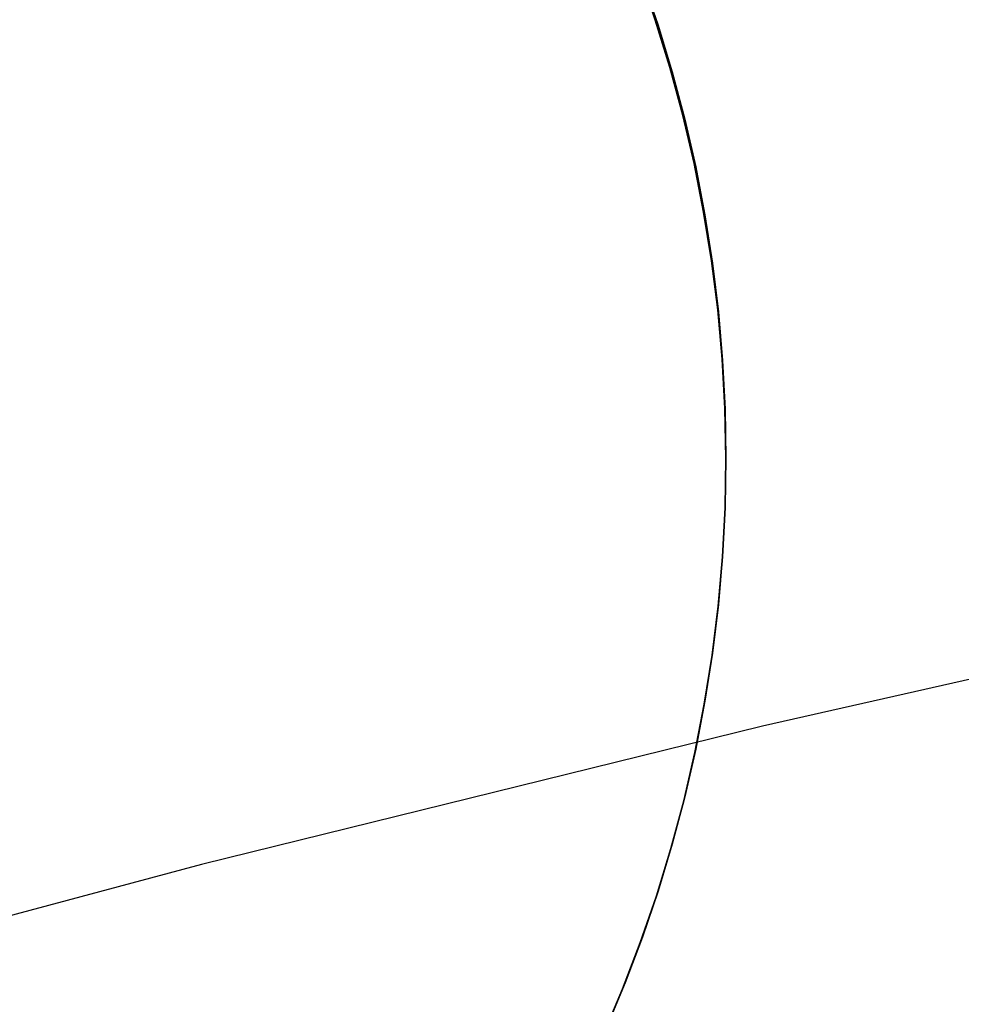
# Model space of a CAD drawing. Header units: millimetres. Extents: x -273 to 273, y -240 to 302.
# Tile 104 of 256: x -142.12 to -133.48, y 147.28 to 156.32. Entities that reach past the tile are written whole.
import ezdxf

# ---------------------------------------------------------------- set-up
doc = ezdxf.new("R2010")
doc.units = ezdxf.units.MM
doc.header["$MEASUREMENT"] = 0
doc.layers.add('IGES level 1', color=7, linetype='Continuous', true_color=0x3e413d)
doc.layers.add('IGES level 2', color=7, linetype='Continuous', true_color=0x008000)

msp = doc.modelspace()

# ---------------------------------------------------------------- linework, layer by layer
at = {"layer": 'IGES level 1'}
for p, q in [((-136.2835, 156.3108, 410.2514), (-136.4324, 156.7399, 410.2513)), ((-136.4324, 156.7399, 410.2513), (-136.2835, 156.3108, 410.2514)), ((-136.2835, 156.3108, 406.8534), (-136.4323, 156.7399, 406.8534)), ((-136.4323, 156.7399, 406.8534), (-136.2835, 156.3108, 406.8534)), ((-136.4022, 156.6912, 409.414), (-136.2576, 156.2663, 409.414)), ((-136.1497, 155.8767, 410.2525), (-136.2835, 156.3108, 410.2514)), ((-136.1496, 155.8767, 406.8546), (-136.2835, 156.3108, 406.8534)), ((-136.2835, 156.3108, 410.2514), (-136.1497, 155.8767, 410.2525)), ((-136.2835, 156.3108, 406.8534), (-136.1496, 155.8767, 406.8546)), ((-136.2576, 156.2663, 409.414), (-136.1278, 155.8368, 409.414)), ((-136.0311, 155.4383, 410.2547), (-136.1497, 155.8767, 410.2525)), ((-136.1497, 155.8767, 410.2525), (-136.0311, 155.4383, 410.2547)), ((-136.031, 155.4383, 406.8569), (-136.1496, 155.8767, 406.8546)), ((-136.1496, 155.8767, 406.8546), (-136.031, 155.4383, 406.8569)), ((-136.1278, 155.8368, 409.414), (-136.0129, 155.4029, 409.414)), ((-135.9277, 154.9961, 410.2581), (-136.0311, 155.4383, 410.2547)), ((-136.0311, 155.4383, 410.2547), (-135.9277, 154.9961, 410.2581)), ((-135.9277, 154.996, 406.8602), (-136.031, 155.4383, 406.8569)), ((-136.031, 155.4383, 406.8569), (-135.9277, 154.996, 406.8602)), ((-136.0129, 155.4029, 409.414), (-135.913, 154.9654, 409.414)), ((-135.8398, 154.5505, 410.2625), (-135.9277, 154.9961, 410.2581)), ((-135.9277, 154.9961, 410.2581), (-135.8398, 154.5505, 410.2625)), ((-135.8398, 154.5505, 406.8646), (-135.9277, 154.996, 406.8602)), ((-135.9277, 154.996, 406.8602), (-135.8398, 154.5505, 406.8646)), ((-135.913, 154.9654, 409.414), (-135.8283, 154.5247, 409.414)), ((-135.7675, 154.1021, 410.268), (-135.8398, 154.5505, 410.2625)), ((-135.7675, 154.1021, 406.8702), (-135.8398, 154.5505, 406.8646)), ((-135.8398, 154.5505, 410.2625), (-135.7675, 154.1021, 410.268)), ((-135.8398, 154.5505, 406.8646), (-135.7675, 154.1021, 406.8702)), ((-135.8283, 154.5247, 409.414), (-135.7589, 154.0813, 409.414)), ((-135.7108, 153.6515, 410.2746), (-135.7675, 154.1021, 410.268)), ((-135.7108, 153.6515, 406.8768), (-135.7675, 154.1021, 406.8702)), ((-135.7675, 154.1021, 410.268), (-135.7108, 153.6515, 410.2746)), ((-135.7675, 154.1021, 406.8702), (-135.7108, 153.6515, 406.8768)), ((-135.7589, 154.0813, 409.414), (-135.7048, 153.6358, 409.414)), ((-135.6698, 153.1992, 410.2822), (-135.7108, 153.6515, 410.2746)), ((-135.6698, 153.1992, 406.8844), (-135.7108, 153.6515, 406.8768)), ((-135.7108, 153.6515, 410.2746), (-135.6698, 153.1992, 410.2822)), ((-135.7108, 153.6515, 406.8768), (-135.6698, 153.1992, 406.8844)), ((-135.7048, 153.6358, 409.414), (-135.6661, 153.1887, 409.414)), ((-135.6446, 152.7458, 410.2909), (-135.6698, 153.1992, 410.2822)), ((-135.6446, 152.7458, 406.8931), (-135.6698, 153.1992, 406.8844)), ((-135.6698, 153.1992, 410.2822), (-135.6446, 152.7458, 410.2909)), ((-135.6698, 153.1992, 406.8844), (-135.6446, 152.7458, 406.8931)), ((-135.6661, 153.1887, 409.414), (-135.6429, 152.7405, 409.414)), ((-135.6352, 152.2918, 410.3007), (-135.6446, 152.7458, 410.2909)), ((-135.6352, 152.2918, 406.9029), (-135.6446, 152.7458, 406.8931)), ((-135.6446, 152.7458, 410.2909), (-135.6352, 152.2918, 410.3007)), ((-135.6446, 152.7458, 406.8931), (-135.6352, 152.2918, 406.9029)), ((-135.6429, 152.7405, 409.414), (-135.6352, 152.2918, 409.414)), ((-135.6435, 151.8378, 410.309), (-135.6352, 152.2918, 410.3007)), ((-135.6435, 151.8378, 406.9112), (-135.6352, 152.2918, 406.9029)), ((-135.6352, 152.2918, 410.3007), (-135.6435, 151.8378, 410.309)), ((-135.6352, 152.2918, 406.9029), (-135.6435, 151.8378, 406.9112)), ((-135.6352, 152.2918, 409.48), (-135.6429, 151.8431, 409.48)), ((-135.6352, 152.2918, 410.3007), (-135.6352, 152.2918, 406.9029)), ((-135.6352, 152.2918, 406.9029), (-135.6352, 152.2918, 410.3007)), ((-135.6675, 151.3844, 410.3184), (-135.6435, 151.8378, 410.309)), ((-135.6675, 151.3844, 406.9206), (-135.6435, 151.8378, 406.9112)), ((-135.6435, 151.8378, 410.309), (-135.6675, 151.3844, 410.3184)), ((-135.6435, 151.8378, 406.9112), (-135.6675, 151.3844, 406.9206)), ((-135.6429, 151.8431, 409.48), (-135.6661, 151.3949, 409.48)), ((-135.7074, 150.9321, 410.3287), (-135.6675, 151.3844, 410.3184)), ((-135.7074, 150.9321, 406.9309), (-135.6675, 151.3844, 406.9206)), ((-135.6675, 151.3844, 410.3184), (-135.7074, 150.9321, 410.3287)), ((-135.6675, 151.3844, 406.9206), (-135.7074, 150.9321, 406.9309)), ((-135.6661, 151.3949, 409.48), (-135.7048, 150.9478, 409.48)), ((-135.763, 150.4815, 410.3401), (-135.7074, 150.9321, 410.3287)), ((-135.7074, 150.9321, 410.3287), (-135.763, 150.4815, 410.3401)), ((-135.7629, 150.4815, 406.9423), (-135.7074, 150.9321, 406.9309)), ((-135.7074, 150.9321, 406.9309), (-135.7629, 150.4815, 406.9423)), ((-135.7048, 150.9478, 409.48), (-135.7589, 150.5023, 409.48)), ((-135.8342, 150.0331, 410.3524), (-135.763, 150.4815, 410.3401)), ((-135.763, 150.4815, 410.3401), (-135.8342, 150.0331, 410.3524)), ((-135.8341, 150.0331, 406.9546), (-135.7629, 150.4815, 406.9423)), ((-135.7629, 150.4815, 406.9423), (-135.8341, 150.0331, 406.9546)), ((-135.7589, 150.5023, 409.48), (-135.8283, 150.059, 409.48)), ((-135.8283, 150.059, 409.48), (-135.913, 149.6183, 409.48)), ((-135.9209, 149.5875, 410.3658), (-135.8342, 150.0331, 410.3524)), ((-135.9209, 149.5875, 406.9679), (-135.8341, 150.0331, 406.9546)), ((-135.8342, 150.0331, 410.3524), (-135.9209, 149.5875, 410.3658)), ((-135.8341, 150.0331, 406.9546), (-135.9209, 149.5875, 406.9679)), ((-135.913, 149.6183, 409.48), (-136.0129, 149.1807, 409.48)), ((-136.0231, 149.1452, 410.3801), (-135.9209, 149.5875, 410.3658)), ((-136.0231, 149.1453, 406.9822), (-135.9209, 149.5875, 406.9679)), ((-135.9209, 149.5875, 410.3658), (-136.0231, 149.1452, 410.38)), ((-135.9209, 149.5875, 406.9679), (-136.0231, 149.1453, 406.9822)), ((-136.0129, 149.1807, 409.48), (-136.1278, 148.7469, 409.48)), ((-136.1407, 148.7068, 410.3953), (-136.0231, 149.1452, 410.3801)), ((-136.0231, 149.1452, 410.38), (-136.1407, 148.7068, 410.3953)), ((-136.1406, 148.7068, 406.9974), (-136.0231, 149.1453, 406.9822)), ((-136.0231, 149.1453, 406.9822), (-136.1406, 148.7068, 406.9974)), ((-136.2734, 148.2728, 410.4114), (-136.1407, 148.7068, 410.3953)), ((-136.1407, 148.7068, 410.3953), (-136.2734, 148.2728, 410.4114)), ((-136.2733, 148.2728, 407.0135), (-136.1406, 148.7068, 406.9974)), ((-136.1406, 148.7068, 406.9974), (-136.2733, 148.2728, 407.0135)), ((-136.1278, 148.7469, 409.48), (-136.2576, 148.3173, 409.48)), ((-136.4211, 147.8437, 410.4285), (-136.2734, 148.2728, 410.4114)), ((-136.4211, 147.8437, 407.0305), (-136.2733, 148.2728, 407.0135)), ((-136.2734, 148.2728, 410.4114), (-136.4211, 147.8437, 410.4285)), ((-136.2733, 148.2728, 407.0135), (-136.4211, 147.8437, 407.0305)), ((-136.2576, 148.3173, 409.48), (-136.4022, 147.8925, 409.48)), ((-136.4022, 147.8925, 409.48), (-136.5613, 147.4729, 409.48)), ((-136.5837, 147.42, 410.4464), (-136.4211, 147.8437, 410.4285)), ((-136.5837, 147.42, 407.0484), (-136.4211, 147.8437, 407.0305)), ((-136.4211, 147.8437, 410.4285), (-136.5837, 147.42, 410.4464)), ((-136.4211, 147.8437, 407.0305), (-136.5837, 147.42, 407.0484)), ((-136.5613, 147.4729, 409.48), (-136.7349, 147.059, 409.48)), ((-136.7609, 147.0023, 410.4652), (-136.5837, 147.42, 410.4464)), ((-136.7609, 147.0023, 407.0672), (-136.5837, 147.42, 407.0484)), ((-136.5837, 147.42, 410.4464), (-136.7609, 147.0023, 410.4652)), ((-136.5837, 147.42, 407.0484), (-136.7609, 147.0023, 407.0672))]:
    msp.add_line(p, q, dxfattribs=at)
at = {"layer": 'IGES level 2', "color": 31, "true_color": 0xfabe47}
for p, q in [((-129.855, 151.0606, 505.2344), (-135.2988, 149.8296, 506.6911)), ((-135.2988, 149.8296, 506.6911), (-140.4495, 148.5618, 508.163)), ((-140.4495, 148.5618, 508.163), (-145.292, 147.2626, 509.6379))]:
    msp.add_line(p, q, dxfattribs=at)

doc.saveas('drawing.dxf')
